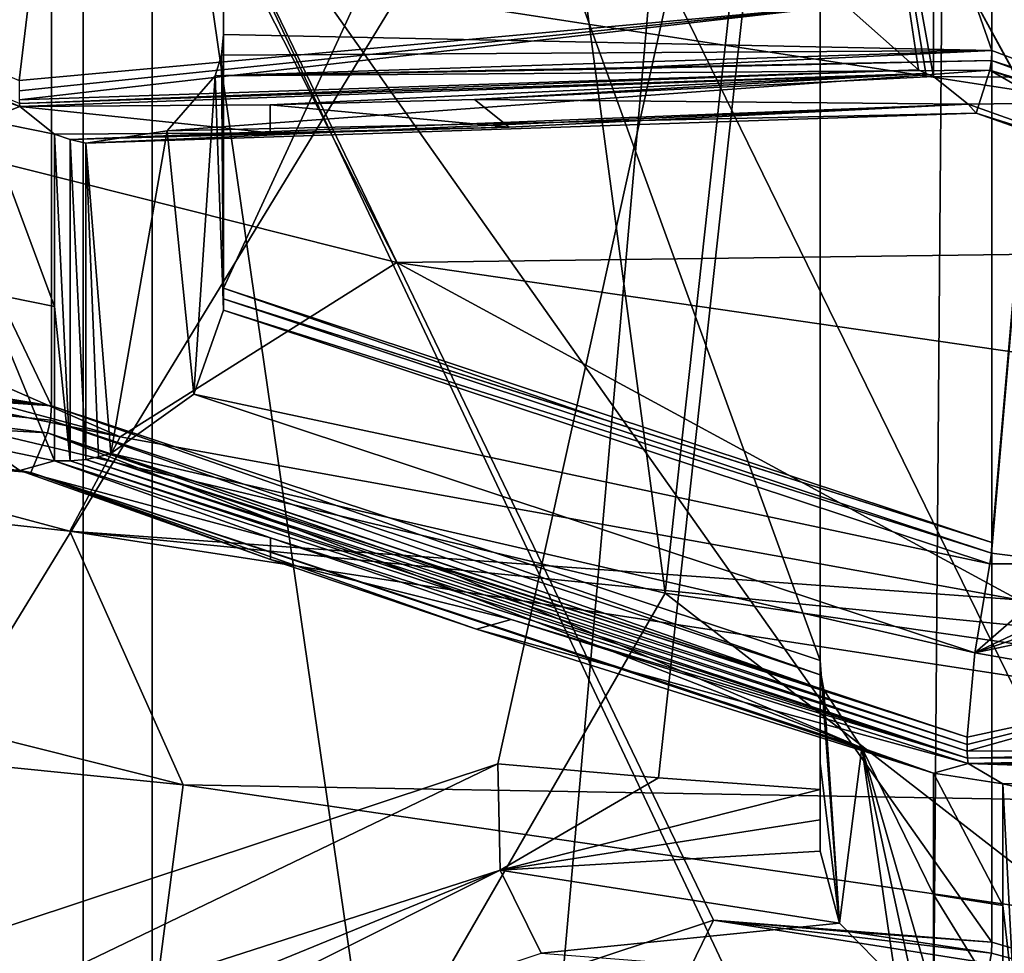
# Model space of a CAD drawing. Header units: millimetres. Extents: x -108 to 102, y -42 to 80.
# Tile 26 of 256: x -68.257 to -67.542, y -7.309 to -6.63. Entities that reach past the tile are written whole.
import ezdxf

# ---------------------------------------------------------------- set-up
doc = ezdxf.new("R2010")
doc.units = ezdxf.units.MM
doc.header["$LTSCALE"] = 81.481481
for name, color, linetype in [('1047', 7, 'CONTINUOUS'), ('1065', 7, 'CONTINUOUS'), ('1074', 7, 'CONTINUOUS'), ('1200', 7, 'CONTINUOUS'), ('1212', 7, 'CONTINUOUS'), ('1328', 7, 'CONTINUOUS'), ('1415', 7, 'CONTINUOUS'), ('1444', 7, 'CONTINUOUS'), ('1477', 7, 'CONTINUOUS'), ('1481', 7, 'CONTINUOUS'), ('1508', 7, 'CONTINUOUS'), ('1553', 7, 'CONTINUOUS'), ('1620', 7, 'CONTINUOUS'), ('1639', 7, 'CONTINUOUS'), ('1708', 7, 'CONTINUOUS'), ('1716', 7, 'CONTINUOUS'), ('1721', 7, 'CONTINUOUS'), ('1723', 7, 'CONTINUOUS'), ('1739', 7, 'CONTINUOUS'), ('1756', 7, 'CONTINUOUS'), ('1782', 7, 'CONTINUOUS'), ('1813', 7, 'CONTINUOUS'), ('1826', 7, 'CONTINUOUS'), ('1867', 7, 'CONTINUOUS'), ('1913', 7, 'CONTINUOUS'), ('1917', 7, 'CONTINUOUS'), ('2738', 7, 'CONTINUOUS'), ('2754', 7, 'CONTINUOUS'), ('2783', 7, 'CONTINUOUS'), ('2784', 7, 'CONTINUOUS'), ('289', 7, 'CONTINUOUS'), ('308', 7, 'CONTINUOUS'), ('315', 7, 'CONTINUOUS'), ('338', 7, 'CONTINUOUS'), ('348', 7, 'CONTINUOUS'), ('384', 7, 'CONTINUOUS'), ('396', 7, 'CONTINUOUS'), ('426', 7, 'CONTINUOUS'), ('471', 7, 'CONTINUOUS'), ('495', 7, 'CONTINUOUS'), ('504', 7, 'CONTINUOUS'), ('811', 7, 'CONTINUOUS'), ('826', 7, 'CONTINUOUS'), ('949', 7, 'CONTINUOUS')]:
    doc.layers.add(name, color=color, linetype=linetype)

msp = doc.modelspace()

# ---------------------------------------------------------------- linework, layer by layer
at = {"layer": '1047', "color": 7, "linetype": 'CONTINUOUS', "true_color": 0x858787}
for points in [[(-67.55076, -6.65286, 229.70111), (-67.55115, -6.6602, 229.70652), (-67.83432, -6.66636, 229.51071), (-67.55076, -6.65286, 229.70111)], [(-67.55231, -6.66707, 229.71215), (-68.1153, -6.67128, 229.31611), (-67.55115, -6.6602, 229.70652), (-67.55231, -6.66707, 229.71215)], [(-67.55115, -6.6602, 229.70652), (-68.1153, -6.67128, 229.31611), (-67.83432, -6.66636, 229.51071), (-67.55115, -6.6602, 229.70652)], [(-68.15023, -6.71123, 229.34337), (-68.1153, -6.67128, 229.31611), (-67.55231, -6.66707, 229.71215), (-68.15023, -6.71123, 229.34337)], [(-67.56218, -6.69842, 229.76689), (-68.15023, -6.71123, 229.34337), (-67.55231, -6.66707, 229.71215), (-67.56218, -6.69842, 229.76689)], [(-67.56799, -6.69176, 229.84067), (-67.90169, -6.70856, 229.61724), (-68.22079, -6.71751, 229.38265), (-67.56799, -6.69176, 229.84067)], [(-68.20935, -6.72013, 229.37707), (-67.56799, -6.69176, 229.84067), (-68.22079, -6.71751, 229.38265), (-68.20935, -6.72013, 229.37707)], [(-67.56799, -6.69176, 229.84067), (-68.20935, -6.72013, 229.37707), (-67.56218, -6.69842, 229.76689), (-67.56799, -6.69176, 229.84067)], [(-68.20935, -6.72013, 229.37707), (-68.15023, -6.71123, 229.34337), (-67.56218, -6.69842, 229.76689), (-68.20935, -6.72013, 229.37707)], [(-68.07547, -6.71268, 229.49764), (-68.23211, -6.71361, 229.38789), (-68.22079, -6.71751, 229.38265), (-68.07547, -6.71268, 229.49764)], [(-67.90169, -6.70856, 229.61724), (-68.07547, -6.71268, 229.49764), (-68.22079, -6.71751, 229.38265), (-67.90169, -6.70856, 229.61724)]]:
    msp.add_3dface(points, dxfattribs=at)
at = {"layer": '1065', "color": 7, "linetype": 'CONTINUOUS', "true_color": 0x858787}
for points in [[(-68.10935, -6.74602, 228.97592), (-68.10935, -6.64113, 229.2992), (-68.11088, -6.65627, 229.30872), (-68.10935, -6.74602, 228.97592)], [(-68.1153, -6.67128, 229.31611), (-68.10935, -6.84139, 228.6497), (-68.11088, -6.65627, 229.30872), (-68.1153, -6.67128, 229.31611)], [(-68.10935, -6.84139, 228.6497), (-68.10935, -6.74602, 228.97592), (-68.11088, -6.65627, 229.30872), (-68.10935, -6.84139, 228.6497)], [(-68.15023, -6.71123, 229.34337), (-68.13099, -6.90249, 228.66188), (-68.1153, -6.67128, 229.31611), (-68.15023, -6.71123, 229.34337)], [(-68.13099, -6.90249, 228.66188), (-68.10935, -6.84139, 228.6497), (-68.1153, -6.67128, 229.31611), (-68.13099, -6.90249, 228.66188)], [(-68.20935, -6.72013, 229.37707), (-68.19126, -6.94557, 228.64174), (-68.15023, -6.71123, 229.34337), (-68.20935, -6.72013, 229.37707)], [(-68.19126, -6.94557, 228.64174), (-68.13099, -6.90249, 228.66188), (-68.15023, -6.71123, 229.34337), (-68.19126, -6.94557, 228.64174)], [(-68.23211, -6.71361, 229.38789), (-68.23211, -6.83896, 229.00498), (-68.22079, -6.9511, 228.62524), (-68.23211, -6.71361, 229.38789)], [(-68.23211, -6.71361, 229.38789), (-68.22079, -6.9511, 228.62524), (-68.22079, -6.71751, 229.38265), (-68.23211, -6.71361, 229.38789)], [(-68.22079, -6.9511, 228.62524), (-68.20935, -6.94993, 228.63205), (-68.22079, -6.71751, 229.38265), (-68.22079, -6.9511, 228.62524)], [(-68.20935, -6.94993, 228.63205), (-68.20935, -6.72013, 229.37707), (-68.22079, -6.71751, 229.38265), (-68.20935, -6.94993, 228.63205)], [(-68.20935, -6.94993, 228.63205), (-68.20024, -6.94812, 228.6371), (-68.20935, -6.72013, 229.37707), (-68.20935, -6.94993, 228.63205)], [(-68.20024, -6.94812, 228.6371), (-68.19126, -6.94557, 228.64174), (-68.20935, -6.72013, 229.37707), (-68.20024, -6.94812, 228.6371)], [(-68.23211, -6.83896, 229.00498), (-68.23211, -6.95103, 228.61797), (-68.22079, -6.9511, 228.62524), (-68.23211, -6.83896, 229.00498)]]:
    msp.add_3dface(points, dxfattribs=at)
at = {"layer": '1074', "color": 7, "linetype": 'CONTINUOUS', "true_color": 0x858787}
for points in [[(-67.65724, -6.61977, 229.90116), (-67.6042, -6.66697, 229.88477), (-67.65218, -6.34691, 230.55006), (-67.65724, -6.61977, 229.90116)], [(-67.5932, -6.67167, 229.87991), (-67.5932, -6.52255, 230.24198), (-67.65218, -6.34691, 230.55006), (-67.5932, -6.67167, 229.87991)], [(-67.59874, -6.66947, 229.88241), (-67.5932, -6.67167, 229.87991), (-67.65218, -6.34691, 230.55006), (-67.59874, -6.66947, 229.88241)], [(-67.6042, -6.66697, 229.88477), (-67.59874, -6.66947, 229.88241), (-67.65218, -6.34691, 230.55006), (-67.6042, -6.66697, 229.88477)]]:
    msp.add_3dface(points, dxfattribs=at)
at = {"layer": '1200', "color": 7, "linetype": 'CONTINUOUS', "true_color": 0x858787}
for points in [[(-67.83005, -6.92185, 228.51151), (-68.10935, -6.82546, 228.64086), (-68.10935, -6.83317, 228.64568), (-67.83005, -6.92185, 228.51151)], [(-67.55076, -7.01043, 228.37669), (-67.83005, -6.92185, 228.51151), (-68.10935, -6.83317, 228.64568), (-67.55076, -7.01043, 228.37669)], [(-67.55117, -7.01801, 228.3817), (-67.55076, -7.01043, 228.37669), (-68.10935, -6.83317, 228.64568), (-67.55117, -7.01801, 228.3817)], [(-68.10935, -6.84139, 228.6497), (-67.55117, -7.01801, 228.3817), (-68.10935, -6.83317, 228.64568), (-68.10935, -6.84139, 228.6497)], [(-68.13099, -6.90249, 228.66188), (-67.55241, -7.02582, 228.3863), (-68.10935, -6.84139, 228.6497), (-68.13099, -6.90249, 228.66188)], [(-67.55241, -7.02582, 228.3863), (-67.55117, -7.01801, 228.3817), (-68.10935, -6.84139, 228.6497), (-67.55241, -7.02582, 228.3863)], [(-68.19126, -6.94557, 228.64174), (-67.56329, -7.09049, 228.39339), (-68.13099, -6.90249, 228.66188), (-68.19126, -6.94557, 228.64174)], [(-67.56329, -7.09049, 228.39339), (-67.55241, -7.02582, 228.3863), (-68.13099, -6.90249, 228.66188), (-67.56329, -7.09049, 228.39339)], [(-68.20935, -6.94993, 228.63205), (-67.56892, -7.15719, 228.33852), (-68.20024, -6.94812, 228.6371), (-68.20935, -6.94993, 228.63205)], [(-68.20024, -6.94812, 228.6371), (-67.56884, -7.15169, 228.34738), (-68.19126, -6.94557, 228.64174), (-68.20024, -6.94812, 228.6371)], [(-67.56892, -7.15719, 228.33852), (-67.56884, -7.15169, 228.34738), (-68.20024, -6.94812, 228.6371), (-67.56892, -7.15719, 228.33852)], [(-67.56884, -7.15169, 228.34738), (-67.56329, -7.09049, 228.39339), (-68.19126, -6.94557, 228.64174), (-67.56884, -7.15169, 228.34738)], [(-68.23211, -6.95103, 228.61797), (-68.07513, -7.00697, 228.5465), (-67.56854, -7.1671, 228.31676), (-68.23211, -6.95103, 228.61797)], [(-68.23211, -6.95103, 228.61797), (-67.56854, -7.1671, 228.31676), (-68.22079, -6.9511, 228.62524), (-68.23211, -6.95103, 228.61797)], [(-68.22079, -6.9511, 228.62524), (-67.56884, -7.16203, 228.32913), (-68.20935, -6.94993, 228.63205), (-68.22079, -6.9511, 228.62524)], [(-67.56854, -7.1671, 228.31676), (-67.56884, -7.16203, 228.32913), (-68.22079, -6.9511, 228.62524), (-67.56854, -7.1671, 228.31676)], [(-67.56884, -7.16203, 228.32913), (-67.56892, -7.15719, 228.33852), (-68.20935, -6.94993, 228.63205), (-67.56884, -7.16203, 228.32913)], [(-68.07513, -7.00697, 228.5465), (-67.90032, -7.06638, 228.46489), (-67.56854, -7.1671, 228.31676), (-68.07513, -7.00697, 228.5465)], [(-67.90032, -7.06638, 228.46489), (-67.56799, -7.17096, 228.30388), (-67.56854, -7.1671, 228.31676), (-67.90032, -7.06638, 228.46489)]]:
    msp.add_3dface(points, dxfattribs=at)
at = {"layer": '1212', "color": 7, "linetype": 'CONTINUOUS', "true_color": 0x858787}
for points in [[(-68.25779, -6.68859, 229.43925), (-67.65724, -6.61977, 229.90116), (-68.25795, -6.68211, 229.45128), (-68.25779, -6.68859, 229.43925)], [(-68.25795, -6.68211, 229.45128), (-67.65724, -6.61977, 229.90116), (-68.25779, -6.67454, 229.46246), (-68.25795, -6.68211, 229.45128)], [(-68.25779, -6.67454, 229.46246), (-67.65724, -6.61977, 229.90116), (-68.25064, -6.61416, 229.50491), (-68.25779, -6.67454, 229.46246)], [(-67.6042, -6.66697, 229.88477), (-67.65724, -6.61977, 229.90116), (-68.25779, -6.68859, 229.43925), (-67.6042, -6.66697, 229.88477)], [(-68.25759, -6.69125, 229.43329), (-67.6042, -6.66697, 229.88477), (-68.25779, -6.68859, 229.43925), (-68.25759, -6.69125, 229.43329)], [(-67.59874, -6.66947, 229.88241), (-67.6042, -6.66697, 229.88477), (-68.25759, -6.69125, 229.43329), (-67.59874, -6.66947, 229.88241)], [(-68.25732, -6.69363, 229.42721), (-67.59874, -6.66947, 229.88241), (-68.25759, -6.69125, 229.43329), (-68.25732, -6.69363, 229.42721)], [(-68.25732, -6.69363, 229.42721), (-68.07547, -6.69227, 229.55443), (-67.59874, -6.66947, 229.88241), (-68.25732, -6.69363, 229.42721)], [(-68.07547, -6.69227, 229.55443), (-67.92691, -6.68853, 229.65652), (-67.59874, -6.66947, 229.88241), (-68.07547, -6.69227, 229.55443)], [(-67.92691, -6.68853, 229.65652), (-67.5932, -6.67167, 229.87991), (-67.59874, -6.66947, 229.88241), (-67.92691, -6.68853, 229.65652)]]:
    msp.add_3dface(points, dxfattribs=at)
at = {"layer": '1328', "color": 7, "linetype": 'CONTINUOUS', "true_color": 0x858787}
for points in [[(-67.48916, -7.02589, 228.43093), (-67.56329, -7.09049, 228.39339), (-67.42576, -7.02551, 228.47535), (-67.48916, -7.02589, 228.43093)], [(-67.42576, -7.02551, 228.47535), (-67.56329, -7.09049, 228.39339), (-67.42576, -7.04315, 228.48504), (-67.42576, -7.02551, 228.47535)], [(-67.55241, -7.02582, 228.3863), (-67.56329, -7.09049, 228.39339), (-67.48916, -7.02589, 228.43093), (-67.55241, -7.02582, 228.3863)], [(-67.56329, -7.09049, 228.39339), (-67.42576, -7.06154, 228.49033), (-67.42576, -7.04315, 228.48504), (-67.56329, -7.09049, 228.39339)], [(-67.42576, -7.06154, 228.49033), (-67.56329, -7.09049, 228.39339), (-67.40973, -7.1174, 228.49111), (-67.42576, -7.06154, 228.49033)], [(-67.56329, -7.09049, 228.39339), (-67.56884, -7.15169, 228.34738), (-67.40973, -7.1174, 228.49111), (-67.56329, -7.09049, 228.39339)], [(-67.56884, -7.15169, 228.34738), (-67.56892, -7.15719, 228.33852), (-67.40973, -7.1174, 228.49111), (-67.56884, -7.15169, 228.34738)], [(-67.56892, -7.15719, 228.33852), (-67.56884, -7.16203, 228.32913), (-67.40973, -7.1174, 228.49111), (-67.56892, -7.15719, 228.33852)], [(-67.56884, -7.16203, 228.32913), (-67.3632, -7.16149, 228.47369), (-67.40973, -7.1174, 228.49111), (-67.56884, -7.16203, 228.32913)], [(-67.56884, -7.16203, 228.32913), (-67.56854, -7.1671, 228.31676), (-67.3632, -7.16149, 228.47369), (-67.56884, -7.16203, 228.32913)], [(-67.56854, -7.1671, 228.31676), (-67.35234, -7.16654, 228.46875), (-67.3632, -7.16149, 228.47369), (-67.56854, -7.1671, 228.31676)], [(-67.56854, -7.1671, 228.31676), (-67.56799, -7.17096, 228.30388), (-67.35234, -7.16654, 228.46875), (-67.56854, -7.1671, 228.31676)], [(-67.56799, -7.17096, 228.30388), (-67.45475, -7.17138, 228.38399), (-67.35234, -7.16654, 228.46875), (-67.56799, -7.17096, 228.30388)]]:
    msp.add_3dface(points, dxfattribs=at)
at = {"layer": '1415', "color": 7, "linetype": 'CONTINUOUS', "true_color": 0x858787}
for points in [[(-67.58709, -6.57301, 226.03454), (-68.16122, -6.43695, 226.22886), (-67.59557, -7.63617, 226.78267), (-67.58709, -6.57301, 226.03454)], [(-67.59557, -7.63617, 226.78267), (-68.16122, -6.43695, 226.22886), (-68.16122, -7.41993, 226.91715), (-67.59557, -7.63617, 226.78267)], [(-66.96337, -7.72011, 226.61087), (-67.58709, -6.57301, 226.03454), (-67.59557, -7.63617, 226.78267), (-66.96337, -7.72011, 226.61087)], [(-66.96337, -7.72011, 226.61087), (-66.99217, -7.65856, 226.57636), (-67.58709, -6.57301, 226.03454), (-66.96337, -7.72011, 226.61087)], [(-67.58709, -6.57301, 226.03454), (-66.99217, -7.65856, 226.57636), (-66.99217, -6.67558, 225.88806), (-67.58709, -6.57301, 226.03454)]]:
    msp.add_3dface(points, dxfattribs=at)
at = {"layer": '1444', "color": 7, "linetype": 'CONTINUOUS', "true_color": 0x858787}
for points in [[(-68.76503, -6.8152, 225.42714), (-67.78829, -7.04726, 225.09573), (-68.28402, -3.33715, 222.72315), (-68.76503, -6.8152, 225.42714)], [(-68.28402, -3.33715, 222.72315), (-67.78829, -7.04726, 225.09573), (-67.4, -3.50996, 222.47635), (-68.28402, -3.33715, 222.72315)], [(-67.78829, -7.04726, 225.09573), (-66.76329, -7.19566, 224.88379), (-67.4, -3.50996, 222.47635), (-67.78829, -7.04726, 225.09573)]]:
    msp.add_3dface(points, dxfattribs=at)
at = {"layer": '1477', "color": 7, "linetype": 'CONTINUOUS', "true_color": 0x858787}
for points in [[(-68.10935, -5.06154, 228.19315), (-67.55076, -4.87656, 228.45733), (-67.55076, -6.65286, 229.70111), (-68.10935, -5.06154, 228.19315)], [(-68.10935, -6.64113, 229.2992), (-68.10935, -5.06154, 228.19315), (-67.55076, -6.65286, 229.70111), (-68.10935, -6.64113, 229.2992)], [(-68.11088, -6.65627, 229.30872), (-68.10935, -6.64113, 229.2992), (-67.55076, -6.65286, 229.70111), (-68.11088, -6.65627, 229.30872)], [(-68.1153, -6.67128, 229.31611), (-68.11088, -6.65627, 229.30872), (-67.55076, -6.65286, 229.70111), (-68.1153, -6.67128, 229.31611)], [(-68.1153, -6.67128, 229.31611), (-67.55076, -6.65286, 229.70111), (-67.83432, -6.66636, 229.51071), (-68.1153, -6.67128, 229.31611)]]:
    msp.add_3dface(points, dxfattribs=at)
at = {"layer": '1481', "color": 7, "linetype": 'CONTINUOUS', "true_color": 0x858787}
for points in [[(-67.92032, -7.98039, 226.5526), (-69.0271, -7.66428, 227.00404), (-68.5559, -3.59823, 223.83222), (-67.92032, -7.98039, 226.5526)], [(-67.55526, -3.83597, 223.49269), (-67.92032, -7.98039, 226.5526), (-68.5559, -3.59823, 223.83222), (-67.55526, -3.83597, 223.49269)], [(-66.73112, -8.17446, 226.27544), (-67.92032, -7.98039, 226.5526), (-67.55526, -3.83597, 223.49269), (-66.73112, -8.17446, 226.27544)], [(-66.50139, -3.97809, 223.28972), (-66.73112, -8.17446, 226.27544), (-67.55526, -3.83597, 223.49269), (-66.50139, -3.97809, 223.28972)]]:
    msp.add_3dface(points, dxfattribs=at)
at = {"layer": '1508', "color": 7, "linetype": 'CONTINUOUS', "true_color": 0x858787}
for points in [[(-68.10935, -5.43149, 227.6648), (-68.10935, -6.82546, 228.64086), (-67.55076, -5.61647, 227.40062), (-68.10935, -5.43149, 227.6648)], [(-68.10935, -6.82546, 228.64086), (-67.55076, -7.01043, 228.37669), (-67.55076, -5.61647, 227.40062), (-68.10935, -6.82546, 228.64086)], [(-68.10935, -6.82546, 228.64086), (-67.83005, -6.92185, 228.51151), (-67.55076, -7.01043, 228.37669), (-68.10935, -6.82546, 228.64086)]]:
    msp.add_3dface(points, dxfattribs=at)
at = {"layer": '1553', "color": 7, "linetype": 'CONTINUOUS', "true_color": 0x858787}
for points in [[(-68.18432, -6.93348, 224.47367), (-69.42083, -6.60183, 224.94732), (-69.14015, -6.5158, 224.94252), (-68.18432, -6.93348, 224.47367)], [(-67.98337, -6.80684, 224.52688), (-68.18432, -6.93348, 224.47367), (-69.14015, -6.5158, 224.94252), (-67.98337, -6.80684, 224.52688)], [(-67.98337, -6.80684, 224.52688), (-69.14015, -6.5158, 224.94252), (-68.0908, -6.5957, 224.52022), (-67.98337, -6.80684, 224.52688)], [(-66.81538, -6.79171, 224.24027), (-67.98337, -6.80684, 224.52688), (-68.0908, -6.5957, 224.52022), (-66.81538, -6.79171, 224.24027)], [(-66.75886, -6.9847, 224.27287), (-67.98337, -6.80684, 224.52688), (-66.81538, -6.79171, 224.24027), (-66.75886, -6.9847, 224.27287)], [(-67.53157, -7.05198, 224.30444), (-68.18432, -6.93348, 224.47367), (-67.98337, -6.80684, 224.52688), (-67.53157, -7.05198, 224.30444)], [(-66.75886, -6.9847, 224.27287), (-67.53157, -7.05198, 224.30444), (-67.98337, -6.80684, 224.52688), (-66.75886, -6.9847, 224.27287)]]:
    msp.add_3dface(points, dxfattribs=at)
at = {"layer": '1620', "color": 7, "linetype": 'CONTINUOUS', "true_color": 0x858787}
for points in [[(-67.67576, -5.74065, 227.22327), (-67.67576, -6.11061, 226.69492), (-67.67576, -7.18988, 227.45063), (-67.67576, -5.74065, 227.22327)], [(-67.67576, -7.09601, 228.1723), (-67.67576, -5.74065, 227.22327), (-67.67576, -7.17071, 227.82071), (-67.67576, -7.09601, 228.1723)], [(-67.67576, -5.74065, 227.22327), (-67.67576, -7.23458, 227.467), (-67.67576, -7.17071, 227.82071), (-67.67576, -5.74065, 227.22327)], [(-67.67576, -7.23458, 227.467), (-67.67576, -5.74065, 227.22327), (-67.67576, -7.21191, 227.46215), (-67.67576, -7.23458, 227.467)], [(-67.67576, -5.74065, 227.22327), (-67.67576, -7.18988, 227.45063), (-67.67576, -7.21191, 227.46215), (-67.67576, -5.74065, 227.22327)]]:
    msp.add_3dface(points, dxfattribs=at)
at = {"layer": '1639', "color": 7, "linetype": 'CONTINUOUS', "true_color": 0x858787}
msp.add_3dface([(-66.81538, -6.79171, 224.24027), (-68.0908, -6.5957, 224.52022), (-66.81538, -6.09543, 223.75273), (-66.81538, -6.79171, 224.24027)], dxfattribs=at)
at = {"layer": '1708', "color": 7, "linetype": 'CONTINUOUS', "true_color": 0x858787}
for points in [[(-68.16122, -6.43695, 226.22886), (-67.55076, -6.23479, 226.51757), (-67.55076, -7.30074, 227.26395), (-68.16122, -6.43695, 226.22886)], [(-68.16122, -7.41993, 226.91715), (-68.16122, -6.43695, 226.22886), (-67.7531, -7.28478, 227.11016), (-68.16122, -7.41993, 226.91715)], [(-67.7531, -7.28478, 227.11016), (-68.16122, -6.43695, 226.22886), (-67.55076, -7.30074, 227.26395), (-67.7531, -7.28478, 227.11016)], [(-67.65218, -7.29338, 227.18732), (-67.7531, -7.28478, 227.11016), (-67.55076, -7.30074, 227.26395), (-67.65218, -7.29338, 227.18732)]]:
    msp.add_3dface(points, dxfattribs=at)
at = {"layer": '1716', "color": 7, "linetype": 'CONTINUOUS', "true_color": 0x858787}
for points in [[(-68.42851, -7.34287, 227.02721), (-67.90983, -7.17111, 227.27251), (-67.67576, -6.11061, 226.69492), (-68.42851, -7.34287, 227.02721)], [(-68.42851, -6.35989, 226.33891), (-68.42851, -7.34287, 227.02721), (-67.67576, -6.11061, 226.69492), (-68.42851, -6.35989, 226.33891)], [(-67.67576, -6.11061, 226.69492), (-67.90983, -7.17111, 227.27251), (-67.79312, -7.18132, 227.36192), (-67.67576, -6.11061, 226.69492)], [(-67.67576, -6.11061, 226.69492), (-67.79312, -7.18132, 227.36192), (-67.67576, -7.18988, 227.45063), (-67.67576, -6.11061, 226.69492)]]:
    msp.add_3dface(points, dxfattribs=at)
at = {"layer": '1721', "color": 7, "linetype": 'CONTINUOUS', "true_color": 0x858787}
for points in [[(-68.91797, -7.2582, 227.32247), (-68.94293, -7.24875, 227.33597), (-67.8248, -7.70612, 227.13574), (-68.91797, -7.2582, 227.32247)], [(-67.8248, -7.70612, 227.13574), (-68.94293, -7.24875, 227.33597), (-68.87509, -7.38412, 227.59561), (-67.8248, -7.70612, 227.13574)], [(-68.89293, -7.26759, 227.30906), (-68.91797, -7.2582, 227.32247), (-67.8248, -7.70612, 227.13574), (-68.89293, -7.26759, 227.30906)], [(-68.6125, -7.36621, 227.16821), (-68.89293, -7.26759, 227.30906), (-67.8248, -7.70612, 227.13574), (-68.6125, -7.36621, 227.16821)]]:
    msp.add_3dface(points, dxfattribs=at)
at = {"layer": '1723', "color": 7, "linetype": 'CONTINUOUS', "true_color": 0x858787}
for points in [[(-68.10935, -5.43149, 227.6648), (-68.10935, -5.06154, 228.19315), (-68.10935, -6.64113, 229.2992), (-68.10935, -5.43149, 227.6648)], [(-68.10935, -6.82546, 228.64086), (-68.10935, -5.43149, 227.6648), (-68.10935, -6.64113, 229.2992), (-68.10935, -6.82546, 228.64086)], [(-68.10935, -6.83317, 228.64568), (-68.10935, -6.82546, 228.64086), (-68.10935, -6.64113, 229.2992), (-68.10935, -6.83317, 228.64568)], [(-68.10935, -6.84139, 228.6497), (-68.10935, -6.83317, 228.64568), (-68.10935, -6.64113, 229.2992), (-68.10935, -6.84139, 228.6497)], [(-68.10935, -6.74602, 228.97592), (-68.10935, -6.84139, 228.6497), (-68.10935, -6.64113, 229.2992), (-68.10935, -6.74602, 228.97592)]]:
    msp.add_3dface(points, dxfattribs=at)
at = {"layer": '1739', "color": 7, "linetype": 'CONTINUOUS', "true_color": 0x858787}
for points in [[(-68.79293, -5.74065, 227.22327), (-68.23435, -5.55567, 227.48745), (-68.23435, -6.91103, 228.43648), (-68.79293, -5.74065, 227.22327)], [(-68.79293, -6.81993, 227.97899), (-68.79293, -5.74065, 227.22327), (-68.23435, -6.91103, 228.43648), (-68.79293, -6.81993, 227.97899)], [(-68.7957, -6.84102, 227.99181), (-68.79293, -6.81993, 227.97899), (-68.23435, -6.91103, 228.43648), (-68.7957, -6.84102, 227.99181)], [(-68.80353, -6.86112, 228.00036), (-68.7957, -6.84102, 227.99181), (-68.23435, -6.91103, 228.43648), (-68.80353, -6.86112, 228.00036)], [(-68.80353, -6.86112, 228.00036), (-68.23435, -6.91103, 228.43648), (-68.52087, -6.89084, 228.2204), (-68.80353, -6.86112, 228.00036)]]:
    msp.add_3dface(points, dxfattribs=at)
at = {"layer": '1756', "color": 7, "linetype": 'CONTINUOUS', "true_color": 0x858787}
for points in [[(-68.23435, -5.55567, 227.48745), (-67.67576, -5.74065, 227.22327), (-67.67576, -7.09601, 228.1723), (-68.23435, -5.55567, 227.48745)], [(-68.23435, -6.91103, 228.43648), (-68.23435, -5.55567, 227.48745), (-67.67576, -7.09601, 228.1723), (-68.23435, -6.91103, 228.43648)], [(-68.23508, -6.92133, 228.44421), (-68.23435, -6.91103, 228.43648), (-67.67503, -7.10679, 228.17934), (-68.23508, -6.92133, 228.44421)], [(-67.67503, -7.10679, 228.17934), (-68.23435, -6.91103, 228.43648), (-67.67576, -7.09601, 228.1723), (-67.67503, -7.10679, 228.17934)], [(-68.23723, -6.93061, 228.45222), (-68.23508, -6.92133, 228.44421), (-67.67287, -7.1175, 228.18531), (-68.23723, -6.93061, 228.45222)], [(-67.67287, -7.1175, 228.18531), (-68.23508, -6.92133, 228.44421), (-67.67503, -7.10679, 228.17934), (-67.67287, -7.1175, 228.18531)], [(-67.95505, -7.02805, 228.32156), (-68.23723, -6.93061, 228.45222), (-67.67287, -7.1175, 228.18531), (-67.95505, -7.02805, 228.32156)]]:
    msp.add_3dface(points, dxfattribs=at)
at = {"layer": '1782', "color": 7, "linetype": 'CONTINUOUS', "true_color": 0x858787}
for points in [[(-67.55076, -4.87656, 228.45733), (-67.42576, -4.91795, 228.39821), (-67.42576, -6.69998, 229.646), (-67.55076, -4.87656, 228.45733)], [(-67.55076, -6.65286, 229.70111), (-67.55076, -4.87656, 228.45733), (-67.42576, -6.69998, 229.646), (-67.55076, -6.65286, 229.70111)], [(-67.55115, -6.6602, 229.70652), (-67.55076, -6.65286, 229.70111), (-67.42576, -6.69998, 229.646), (-67.55115, -6.6602, 229.70652)], [(-67.55231, -6.66707, 229.71215), (-67.55115, -6.6602, 229.70652), (-67.42552, -6.70594, 229.65001), (-67.55231, -6.66707, 229.71215)], [(-67.55115, -6.6602, 229.70652), (-67.42576, -6.69998, 229.646), (-67.42552, -6.70594, 229.65001), (-67.55115, -6.6602, 229.70652)], [(-67.55231, -6.66707, 229.71215), (-67.42479, -6.71196, 229.6537), (-67.48855, -6.68971, 229.68307), (-67.55231, -6.66707, 229.71215)], [(-67.42479, -6.71196, 229.6537), (-67.55231, -6.66707, 229.71215), (-67.42552, -6.70594, 229.65001), (-67.42479, -6.71196, 229.6537)]]:
    msp.add_3dface(points, dxfattribs=at)
at = {"layer": '1813', "color": 7, "linetype": 'CONTINUOUS', "true_color": 0x858787}
for points in [[(-67.55076, -7.01043, 228.37669), (-67.55117, -7.01801, 228.3817), (-67.42576, -5.57508, 227.45974), (-67.55076, -7.01043, 228.37669)], [(-67.42576, -5.57508, 227.45974), (-67.55117, -7.01801, 228.3817), (-67.48916, -7.02589, 228.43093), (-67.42576, -5.57508, 227.45974)], [(-67.55076, -5.61647, 227.40062), (-67.55076, -7.01043, 228.37669), (-67.42576, -5.57508, 227.45974), (-67.55076, -5.61647, 227.40062)], [(-67.55117, -7.01801, 228.3817), (-67.55241, -7.02582, 228.3863), (-67.48916, -7.02589, 228.43093), (-67.55117, -7.01801, 228.3817)]]:
    msp.add_3dface(points, dxfattribs=at)
at = {"layer": '1826', "color": 7, "linetype": 'CONTINUOUS', "true_color": 0x858787}
for points in [[(-68.07924, -7.55089, 224.37647), (-68.76503, -6.8152, 225.42714), (-69.18017, -7.28933, 224.75002), (-68.07924, -7.55089, 224.37647)], [(-67.78829, -7.04726, 225.09573), (-68.76503, -6.8152, 225.42714), (-68.07924, -7.55089, 224.37647), (-67.78829, -7.04726, 225.09573)], [(-66.92392, -7.71816, 224.13758), (-67.78829, -7.04726, 225.09573), (-68.07924, -7.55089, 224.37647), (-66.92392, -7.71816, 224.13758)], [(-66.76329, -7.19566, 224.88379), (-67.78829, -7.04726, 225.09573), (-66.92392, -7.71816, 224.13758), (-66.76329, -7.19566, 224.88379)]]:
    msp.add_3dface(points, dxfattribs=at)
at = {"layer": '1867', "color": 7, "linetype": 'CONTINUOUS', "true_color": 0x858787}
for points in [[(-68.18432, -6.93348, 224.47367), (-69.47584, -6.66641, 224.85508), (-69.42083, -6.60183, 224.94732), (-68.18432, -6.93348, 224.47367)], [(-68.22101, -7.00213, 224.37563), (-69.47584, -6.66641, 224.85508), (-68.18432, -6.93348, 224.47367), (-68.22101, -7.00213, 224.37563)], [(-67.53157, -7.05198, 224.30444), (-68.22101, -7.00213, 224.37563), (-68.18432, -6.93348, 224.47367), (-67.53157, -7.05198, 224.30444)], [(-66.88054, -7.20829, 224.0812), (-68.22101, -7.00213, 224.37563), (-66.86183, -7.13737, 224.18248), (-66.88054, -7.20829, 224.0812)], [(-66.86183, -7.13737, 224.18248), (-68.22101, -7.00213, 224.37563), (-67.53157, -7.05198, 224.30444), (-66.86183, -7.13737, 224.18248)]]:
    msp.add_3dface(points, dxfattribs=at)
at = {"layer": '1913', "color": 7, "linetype": 'CONTINUOUS', "true_color": 0x858787}
for points in [[(-68.16254, -7.37094, 224.28477), (-69.18017, -7.28933, 224.75002), (-69.40277, -7.05891, 224.7304), (-68.16254, -7.37094, 224.28477)], [(-68.07924, -7.55089, 224.37647), (-69.18017, -7.28933, 224.75002), (-68.16254, -7.37094, 224.28477), (-68.07924, -7.55089, 224.37647)]]:
    msp.add_3dface(points, dxfattribs=at)
at = {"layer": '1917', "color": 7, "linetype": 'CONTINUOUS', "true_color": 0x858787}
for points in [[(-67.55076, -6.23479, 226.51757), (-66.99217, -6.41977, 226.25339), (-66.99217, -7.40982, 226.94663), (-67.55076, -6.23479, 226.51757)], [(-67.55076, -7.30074, 227.26395), (-67.55076, -6.23479, 226.51757), (-67.26858, -7.38414, 227.12347), (-67.55076, -7.30074, 227.26395)], [(-67.55076, -6.23479, 226.51757), (-66.98567, -7.4433, 226.96549), (-67.26858, -7.38414, 227.12347), (-67.55076, -6.23479, 226.51757)], [(-66.98567, -7.4433, 226.96549), (-67.55076, -6.23479, 226.51757), (-66.9905, -7.42688, 226.9574), (-66.98567, -7.4433, 226.96549)], [(-67.55076, -6.23479, 226.51757), (-66.99217, -7.40982, 226.94663), (-66.9905, -7.42688, 226.9574), (-67.55076, -6.23479, 226.51757)], [(-67.5512, -7.30882, 227.26992), (-67.55076, -7.30074, 227.26395), (-67.26858, -7.38414, 227.12347), (-67.5512, -7.30882, 227.26992)], [(-67.55249, -7.31629, 227.27606), (-67.5512, -7.30882, 227.26992), (-67.26858, -7.38414, 227.12347), (-67.55249, -7.31629, 227.27606)]]:
    msp.add_3dface(points, dxfattribs=at)
at = {"layer": '2738', "color": 7, "linetype": 'CONTINUOUS', "true_color": 0xe6e6e6}
for points in [[(-68.4223, 11.2813, 210.30062), (-66.98135, 11.072, 210.00172), (-68.4223, -8.62409, 224.23853), (-68.4223, 11.2813, 210.30062)], [(-68.4223, -8.62409, 224.23853), (-66.98135, 11.072, 210.00172), (-66.98135, -8.83339, 223.93963), (-68.4223, -8.62409, 224.23853)]]:
    msp.add_3dface(points, dxfattribs=at)
at = {"layer": '2754', "color": 7, "linetype": 'CONTINUOUS', "true_color": 0xe6e6e6}
for points in [[(-68.21124, -5.7321, 222.96404), (-69.47416, -5.41436, 223.41783), (-68.21124, -8.27147, 224.74213), (-68.21124, -5.7321, 222.96404)], [(-68.21124, -8.27147, 224.74213), (-69.47416, -5.41436, 223.41783), (-69.47416, -7.95373, 225.19592), (-68.21124, -8.27147, 224.74213)], [(-66.87436, -5.92628, 222.68673), (-68.21124, -5.7321, 222.96404), (-66.87437, -8.46565, 224.46481), (-66.87436, -5.92628, 222.68673)], [(-66.87437, -8.46565, 224.46481), (-68.21124, -5.7321, 222.96404), (-68.21124, -8.27147, 224.74213), (-66.87437, -8.46565, 224.46481)]]:
    msp.add_3dface(points, dxfattribs=at)
at = {"layer": '2783', "color": 7, "linetype": 'CONTINUOUS', "true_color": 0x96918c}
for points in [[(-68.02872, 27.9733, 82.05), (-69.18362, 28.54806, 82.05), (-92.5, -10.5, 82.05), (-68.02872, 27.9733, 82.05)], [(-66.7898, 27.62001, 82.05), (-68.02872, 27.9733, 82.05), (-92.5, -10.5, 82.05), (-66.7898, 27.62001, 82.05)], [(87.5, -10.5, 82.05), (-66.7898, 27.62001, 82.05), (-92.5, -10.5, 82.05), (87.5, -10.5, 82.05)]]:
    msp.add_3dface(points, dxfattribs=at)
at = {"layer": '2784', "color": 7, "linetype": 'CONTINUOUS', "true_color": 0x96918c}
for points in [[(-59.91309, 30.28291, 80.05), (33.78079, 35.62547, 80.05), (-92.5, -10.5, 80.05), (-59.91309, 30.28291, 80.05)], [(33.78079, 35.62547, 80.05), (33.78079, 33.37453, 80.05), (-92.5, -10.5, 80.05), (33.78079, 35.62547, 80.05)], [(33.78079, 33.37453, 80.05), (34.02364, 31.14433, 80.05), (-92.5, -10.5, 80.05), (33.78079, 33.37453, 80.05)], [(34.02364, 31.14433, 80.05), (34.50653, 28.94814, 80.05), (-92.5, -10.5, 80.05), (34.02364, 31.14433, 80.05)], [(-60.78474, 29.32642, 80.05), (-59.91309, 30.28291, 80.05), (-92.5, -10.5, 80.05), (-60.78474, 29.32642, 80.05)], [(-61.81638, 28.54806, 80.05), (-60.78474, 29.32642, 80.05), (-92.5, -10.5, 80.05), (-61.81638, 28.54806, 80.05)], [(34.50653, 28.94814, 80.05), (35.22445, 26.81932, 80.05), (-92.5, -10.5, 80.05), (34.50653, 28.94814, 80.05)], [(-62.97128, 27.9733, 80.05), (-61.81638, 28.54806, 80.05), (-92.5, -10.5, 80.05), (-62.97128, 27.9733, 80.05)], [(-69.18362, 28.54806, 80.05), (-68.02872, 27.9733, 80.05), (-92.5, -10.5, 80.05), (-69.18362, 28.54806, 80.05)], [(-64.2102, 27.62001, 80.05), (-62.97128, 27.9733, 80.05), (-92.5, -10.5, 80.05), (-64.2102, 27.62001, 80.05)], [(-68.02872, 27.9733, 80.05), (-66.7898, 27.62001, 80.05), (-92.5, -10.5, 80.05), (-68.02872, 27.9733, 80.05)], [(-65.5, 27.5, 80.05), (-64.2102, 27.62001, 80.05), (-92.5, -10.5, 80.05), (-65.5, 27.5, 80.05)], [(-66.7898, 27.62001, 80.05), (-65.5, 27.5, 80.05), (-92.5, -10.5, 80.05), (-66.7898, 27.62001, 80.05)], [(35.22445, 26.81932, 80.05), (36.16636, 24.78225, 80.05), (-92.5, -10.5, 80.05), (35.22445, 26.81932, 80.05)], [(36.16636, 24.78225, 80.05), (37.32685, 22.85395, 80.05), (-92.5, -10.5, 80.05), (36.16636, 24.78225, 80.05)], [(37.32685, 22.85395, 80.05), (38.6843, 21.06836, 80.05), (-92.5, -10.5, 80.05), (37.32685, 22.85395, 80.05)], [(38.6843, 21.06836, 80.05), (40.23146, 19.43455, 80.05), (-92.5, -10.5, 80.05), (38.6843, 21.06836, 80.05)], [(40.23146, 19.43455, 80.05), (41.94283, 17.98163, 80.05), (-92.5, -10.5, 80.05), (40.23146, 19.43455, 80.05)], [(41.94283, 17.98163, 80.05), (43.80124, 16.72087, 80.05), (-92.5, -10.5, 80.05), (41.94283, 17.98163, 80.05)], [(43.80124, 16.72087, 80.05), (45.78889, 15.66758, 80.05), (-92.5, -10.5, 80.05), (43.80124, 16.72087, 80.05)], [(45.78889, 15.66758, 80.05), (47.87263, 14.83715, 80.05), (-92.5, -10.5, 80.05), (45.78889, 15.66758, 80.05)], [(47.87263, 14.83715, 80.05), (50.0414, 14.23486, 80.05), (-92.5, -10.5, 80.05), (47.87263, 14.83715, 80.05)], [(50.0414, 14.23486, 80.05), (52.24916, 13.87287, 80.05), (-92.5, -10.5, 80.05), (50.0414, 14.23486, 80.05)], [(54.5, 13.75, 80.05), (56.75084, 13.87287, 80.05), (-92.5, -10.5, 80.05), (54.5, 13.75, 80.05)], [(-92.5, -10.5, 80.05), (56.75084, 13.87287, 80.05), (87.5, -10.5, 80.05), (-92.5, -10.5, 80.05)], [(52.24916, 13.87287, 80.05), (54.5, 13.75, 80.05), (-92.5, -10.5, 80.05), (52.24916, 13.87287, 80.05)]]:
    msp.add_3dface(points, dxfattribs=at)
at = {"layer": '289', "color": 7, "linetype": 'CONTINUOUS', "true_color": 0x858787}
for points in [[(-67.53429, -7.34822, 227.44351), (-67.54278, -7.18564, 228.26086), (-67.54278, -7.27408, 227.85104), (-67.53429, -7.34822, 227.44351)], [(-67.54278, -7.18564, 228.26086), (-67.53429, -7.34822, 227.44351), (-67.53429, -7.18773, 228.2567), (-67.54278, -7.18564, 228.26086)], [(-67.54278, -7.34795, 227.43834), (-67.53429, -7.34822, 227.44351), (-67.54278, -7.27408, 227.85104), (-67.54278, -7.34795, 227.43834)]]:
    msp.add_3dface(points, dxfattribs=at)
at = {"layer": '308', "color": 7, "linetype": 'CONTINUOUS', "true_color": 0x858787}
for points in [[(-68.24943, -6.95938, 228.50249), (-68.23723, -6.93061, 228.45222), (-67.64539, -7.15942, 228.21684), (-68.24943, -6.95938, 228.50249)], [(-68.23723, -6.93061, 228.45222), (-67.95505, -7.02805, 228.32156), (-67.64539, -7.15942, 228.21684), (-68.23723, -6.93061, 228.45222)], [(-68.07512, -7.02263, 228.48639), (-68.25732, -6.95793, 228.56949), (-68.24943, -6.95938, 228.50249), (-68.07512, -7.02263, 228.48639)], [(-67.5932, -7.17785, 228.25541), (-67.92553, -7.07329, 228.41642), (-68.24943, -6.95938, 228.50249), (-67.5932, -7.17785, 228.25541)], [(-67.5932, -7.17785, 228.25541), (-68.24943, -6.95938, 228.50249), (-67.64539, -7.15942, 228.21684), (-67.5932, -7.17785, 228.25541)], [(-67.92553, -7.07329, 228.41642), (-68.07512, -7.02263, 228.48639), (-68.24943, -6.95938, 228.50249), (-67.92553, -7.07329, 228.41642)], [(-67.95505, -7.02805, 228.32156), (-67.67287, -7.1175, 228.18531), (-67.64539, -7.15942, 228.21684), (-67.95505, -7.02805, 228.32156)]]:
    msp.add_3dface(points, dxfattribs=at)
at = {"layer": '315', "color": 7, "linetype": 'CONTINUOUS', "true_color": 0x858787}
for points in [[(-68.83902, -6.8971, 228.0204), (-68.80353, -6.86112, 228.00036), (-68.23723, -6.93061, 228.45222), (-68.83902, -6.8971, 228.0204)], [(-68.80353, -6.86112, 228.00036), (-68.52087, -6.89084, 228.2204), (-68.23508, -6.92133, 228.44421), (-68.80353, -6.86112, 228.00036)], [(-68.23723, -6.93061, 228.45222), (-68.80353, -6.86112, 228.00036), (-68.23508, -6.92133, 228.44421), (-68.23723, -6.93061, 228.45222)], [(-68.52087, -6.89084, 228.2204), (-68.23435, -6.91103, 228.43648), (-68.23508, -6.92133, 228.44421), (-68.52087, -6.89084, 228.2204)], [(-68.89293, -6.90729, 228.0475), (-68.83902, -6.8971, 228.0204), (-68.24943, -6.95938, 228.50249), (-68.89293, -6.90729, 228.0475)], [(-68.24943, -6.95938, 228.50249), (-68.83902, -6.8971, 228.0204), (-68.23723, -6.93061, 228.45222), (-68.24943, -6.95938, 228.50249)], [(-68.25732, -6.95793, 228.56949), (-68.59177, -6.93545, 228.31803), (-68.90731, -6.90471, 228.05433), (-68.25732, -6.95793, 228.56949)], [(-68.25732, -6.95793, 228.56949), (-68.90731, -6.90471, 228.05433), (-68.89293, -6.90729, 228.0475), (-68.25732, -6.95793, 228.56949)], [(-68.25732, -6.95793, 228.56949), (-68.89293, -6.90729, 228.0475), (-68.24943, -6.95938, 228.50249), (-68.25732, -6.95793, 228.56949)]]:
    msp.add_3dface(points, dxfattribs=at)
at = {"layer": '338', "color": 7, "linetype": 'CONTINUOUS', "true_color": 0x858787}
for points in [[(-67.67503, -7.10679, 228.17934), (-67.67576, -7.09601, 228.1723), (-67.66166, -7.28699, 227.46359), (-67.67503, -7.10679, 228.17934)], [(-67.66166, -7.28699, 227.46359), (-67.67576, -7.09601, 228.1723), (-67.67576, -7.17071, 227.82071), (-67.66166, -7.28699, 227.46359)], [(-67.67287, -7.1175, 228.18531), (-67.67503, -7.10679, 228.17934), (-67.66166, -7.28699, 227.46359), (-67.67287, -7.1175, 228.18531)], [(-67.64539, -7.15942, 228.21684), (-67.67287, -7.1175, 228.18531), (-67.66166, -7.28699, 227.46359), (-67.64539, -7.15942, 228.21684)], [(-67.62055, -7.32864, 227.44574), (-67.64539, -7.15942, 228.21684), (-67.66166, -7.28699, 227.46359), (-67.62055, -7.32864, 227.44574)], [(-67.5932, -7.33992, 227.43272), (-67.5932, -7.26618, 227.8455), (-67.64539, -7.15942, 228.21684), (-67.5932, -7.33992, 227.43272)], [(-67.5932, -7.33992, 227.43272), (-67.64539, -7.15942, 228.21684), (-67.60723, -7.33523, 227.43948), (-67.5932, -7.33992, 227.43272)], [(-67.5932, -7.26618, 227.8455), (-67.5932, -7.17785, 228.25541), (-67.64539, -7.15942, 228.21684), (-67.5932, -7.26618, 227.8455)], [(-67.64539, -7.15942, 228.21684), (-67.62055, -7.32864, 227.44574), (-67.60723, -7.33523, 227.43948), (-67.64539, -7.15942, 228.21684)], [(-67.67576, -7.23458, 227.467), (-67.66166, -7.28699, 227.46359), (-67.67576, -7.17071, 227.82071), (-67.67576, -7.23458, 227.467)]]:
    msp.add_3dface(points, dxfattribs=at)
at = {"layer": '348', "color": 7, "linetype": 'CONTINUOUS', "true_color": 0x858787}
for points in [[(-67.90983, -7.17111, 227.27251), (-67.90819, -7.24846, 227.28599), (-67.79312, -7.18132, 227.36192), (-67.90983, -7.17111, 227.27251)], [(-67.79312, -7.18132, 227.36192), (-67.90819, -7.24846, 227.28599), (-67.67576, -7.18988, 227.45063), (-67.79312, -7.18132, 227.36192)], [(-67.67576, -7.18988, 227.45063), (-67.90819, -7.24846, 227.28599), (-67.67576, -7.21191, 227.46215), (-67.67576, -7.18988, 227.45063)], [(-67.90819, -7.24846, 227.28599), (-67.67576, -7.23458, 227.467), (-67.67576, -7.21191, 227.46215), (-67.90819, -7.24846, 227.28599)], [(-67.90819, -7.24846, 227.28599), (-67.66166, -7.28699, 227.46359), (-67.67576, -7.23458, 227.467), (-67.90819, -7.24846, 227.28599)], [(-67.90819, -7.24846, 227.28599), (-67.87839, -7.30884, 227.25015), (-67.66166, -7.28699, 227.46359), (-67.90819, -7.24846, 227.28599)], [(-67.87839, -7.30884, 227.25015), (-67.62055, -7.32864, 227.44574), (-67.66166, -7.28699, 227.46359), (-67.87839, -7.30884, 227.25015)]]:
    msp.add_3dface(points, dxfattribs=at)
at = {"layer": '384', "color": 7, "linetype": 'CONTINUOUS', "true_color": 0x858787}
for points in [[(-68.42851, -7.34287, 227.02721), (-68.4006, -7.40713, 227.05415), (-67.90983, -7.17111, 227.27251), (-68.42851, -7.34287, 227.02721)], [(-67.90983, -7.17111, 227.27251), (-68.4006, -7.40713, 227.05415), (-67.90819, -7.24846, 227.28599), (-67.90983, -7.17111, 227.27251)], [(-68.4006, -7.40713, 227.05415), (-68.36689, -7.43613, 227.05294), (-67.90819, -7.24846, 227.28599), (-68.4006, -7.40713, 227.05415)], [(-68.36689, -7.43613, 227.05294), (-68.32338, -7.4562, 227.0397), (-67.90819, -7.24846, 227.28599), (-68.36689, -7.43613, 227.05294)], [(-68.32338, -7.4562, 227.0397), (-67.87839, -7.30884, 227.25015), (-67.90819, -7.24846, 227.28599), (-68.32338, -7.4562, 227.0397)]]:
    msp.add_3dface(points, dxfattribs=at)
at = {"layer": '396', "color": 7, "linetype": 'CONTINUOUS', "true_color": 0x858787}
msp.add_3dface([(-68.16122, -7.41993, 226.91715), (-67.7531, -7.28478, 227.11016), (-67.7741, -7.3276, 227.15342), (-68.16122, -7.41993, 226.91715)], dxfattribs=at)
at = {"layer": '426', "color": 7, "linetype": 'CONTINUOUS', "true_color": 0x858787}
for points in [[(-67.7741, -7.3276, 227.15342), (-67.7531, -7.28478, 227.11016), (-67.55249, -7.31629, 227.27606), (-67.7741, -7.3276, 227.15342)], [(-67.7531, -7.28478, 227.11016), (-67.65218, -7.29338, 227.18732), (-67.5512, -7.30882, 227.26992), (-67.7531, -7.28478, 227.11016)], [(-67.55249, -7.31629, 227.27606), (-67.7531, -7.28478, 227.11016), (-67.5512, -7.30882, 227.26992), (-67.55249, -7.31629, 227.27606)], [(-67.65218, -7.29338, 227.18732), (-67.55076, -7.30074, 227.26395), (-67.5512, -7.30882, 227.26992), (-67.65218, -7.29338, 227.18732)]]:
    msp.add_3dface(points, dxfattribs=at)
at = {"layer": '471', "color": 7, "linetype": 'CONTINUOUS', "true_color": 0x858787}
msp.add_3dface([(-67.21233, -7.18303, 228.49194), (-67.54278, -7.18564, 228.26086), (-67.53429, -7.18773, 228.2567), (-67.21233, -7.18303, 228.49194)], dxfattribs=at)
at = {"layer": '495', "color": 7, "linetype": 'CONTINUOUS', "true_color": 0x858787}
for points in [[(-68.22101, -7.00213, 224.37563), (-69.36792, -6.87716, 224.68176), (-69.47584, -6.66641, 224.85508), (-68.22101, -7.00213, 224.37563)], [(-68.13876, -7.18641, 224.24011), (-69.40277, -7.05891, 224.7304), (-69.36792, -6.87716, 224.68176), (-68.13876, -7.18641, 224.24011)], [(-68.13876, -7.18641, 224.24011), (-69.36792, -6.87716, 224.68176), (-68.22101, -7.00213, 224.37563), (-68.13876, -7.18641, 224.24011)], [(-66.88054, -7.20829, 224.0812), (-68.13876, -7.18641, 224.24011), (-68.22101, -7.00213, 224.37563), (-66.88054, -7.20829, 224.0812)], [(-68.16254, -7.37094, 224.28477), (-69.40277, -7.05891, 224.7304), (-68.13876, -7.18641, 224.24011), (-68.16254, -7.37094, 224.28477)], [(-66.83762, -7.3754, 223.9702), (-68.16254, -7.37094, 224.28477), (-68.13876, -7.18641, 224.24011), (-66.83762, -7.3754, 223.9702)], [(-66.83762, -7.3754, 223.9702), (-68.13876, -7.18641, 224.24011), (-66.88054, -7.20829, 224.0812), (-66.83762, -7.3754, 223.9702)]]:
    msp.add_3dface(points, dxfattribs=at)
at = {"layer": '504', "color": 7, "linetype": 'CONTINUOUS', "true_color": 0x858787}
for points in [[(-66.65966, -6.32472, 230.96498), (-67.5932, -6.52255, 230.24198), (-66.65966, -6.67985, 230.1989), (-66.65966, -6.32472, 230.96498)], [(-67.5932, -6.52255, 230.24198), (-67.5932, -6.67167, 229.87991), (-66.65966, -6.67985, 230.1989), (-67.5932, -6.52255, 230.24198)], [(-68.25732, -6.69363, 229.42721), (-68.59023, -6.55526, 229.56496), (-68.61545, -6.56506, 229.51852), (-68.25732, -6.69363, 229.42721)], [(-68.28253, -6.70347, 229.38079), (-68.25732, -6.69363, 229.42721), (-68.61545, -6.56506, 229.51852), (-68.28253, -6.70347, 229.38079)], [(-67.92691, -6.68853, 229.65652), (-67.56799, -6.69176, 229.84067), (-67.5932, -6.67167, 229.87991), (-67.92691, -6.68853, 229.65652)], [(-67.5932, -6.67167, 229.87991), (-67.56799, -6.69176, 229.84067), (-66.65966, -6.67985, 230.1989), (-67.5932, -6.67167, 229.87991)], [(-67.56799, -6.69176, 229.84067), (-67.45478, -6.73222, 229.78921), (-66.65966, -6.67985, 230.1989), (-67.56799, -6.69176, 229.84067)], [(-68.07547, -6.69227, 229.55443), (-67.90169, -6.70856, 229.61724), (-67.92691, -6.68853, 229.65652), (-68.07547, -6.69227, 229.55443)], [(-67.90169, -6.70856, 229.61724), (-67.56799, -6.69176, 229.84067), (-67.92691, -6.68853, 229.65652), (-67.90169, -6.70856, 229.61724)], [(-68.23211, -6.71361, 229.38789), (-68.25732, -6.69363, 229.42721), (-68.28253, -6.70347, 229.38079), (-68.23211, -6.71361, 229.38789)], [(-68.07547, -6.71268, 229.49764), (-68.07547, -6.69227, 229.55443), (-68.25732, -6.69363, 229.42721), (-68.07547, -6.71268, 229.49764)], [(-68.07547, -6.71268, 229.49764), (-68.25732, -6.69363, 229.42721), (-68.23211, -6.71361, 229.38789), (-68.07547, -6.71268, 229.49764)], [(-68.07547, -6.71268, 229.49764), (-67.90169, -6.70856, 229.61724), (-68.07547, -6.69227, 229.55443), (-68.07547, -6.71268, 229.49764)], [(-68.23211, -6.83896, 229.00498), (-68.23211, -6.71361, 229.38789), (-68.28253, -6.70347, 229.38079), (-68.23211, -6.83896, 229.00498)], [(-68.28253, -6.82871, 228.9978), (-68.23211, -6.83896, 229.00498), (-68.28253, -6.70347, 229.38079), (-68.28253, -6.82871, 228.9978)], [(-68.23211, -6.95103, 228.61797), (-68.23211, -6.83896, 229.00498), (-68.28253, -6.82871, 228.9978), (-68.23211, -6.95103, 228.61797)], [(-68.28253, -6.94066, 228.61071), (-68.23211, -6.95103, 228.61797), (-68.28253, -6.82871, 228.9978), (-68.28253, -6.94066, 228.61071)], [(-68.59177, -6.93545, 228.31803), (-68.25732, -6.95793, 228.56949), (-68.61698, -6.9183, 228.35933), (-68.59177, -6.93545, 228.31803)], [(-68.61698, -6.9183, 228.35933), (-68.25732, -6.95793, 228.56949), (-68.28253, -6.94066, 228.61071), (-68.61698, -6.9183, 228.35933)], [(-68.25732, -6.95793, 228.56949), (-68.23211, -6.95103, 228.61797), (-68.28253, -6.94066, 228.61071), (-68.25732, -6.95793, 228.56949)], [(-68.25732, -6.95793, 228.56949), (-68.07513, -7.00697, 228.5465), (-68.23211, -6.95103, 228.61797), (-68.25732, -6.95793, 228.56949)], [(-68.07512, -7.02263, 228.48639), (-68.07513, -7.00697, 228.5465), (-68.25732, -6.95793, 228.56949), (-68.07512, -7.02263, 228.48639)], [(-68.07513, -7.00697, 228.5465), (-68.07512, -7.02263, 228.48639), (-67.90032, -7.06638, 228.46489), (-68.07513, -7.00697, 228.5465)], [(-68.07512, -7.02263, 228.48639), (-67.92553, -7.07329, 228.41642), (-67.90032, -7.06638, 228.46489), (-68.07512, -7.02263, 228.48639)], [(-67.90032, -7.06638, 228.46489), (-67.92553, -7.07329, 228.41642), (-67.56799, -7.17096, 228.30388), (-67.90032, -7.06638, 228.46489)], [(-67.92553, -7.07329, 228.41642), (-67.5932, -7.17785, 228.25541), (-67.56799, -7.17096, 228.30388), (-67.92553, -7.07329, 228.41642)], [(-67.56799, -7.17096, 228.30388), (-67.5932, -7.17785, 228.25541), (-67.54278, -7.18564, 228.26086), (-67.56799, -7.17096, 228.30388)], [(-67.5932, -7.17785, 228.25541), (-67.5932, -7.26618, 227.8455), (-67.54278, -7.27408, 227.85104), (-67.5932, -7.17785, 228.25541)], [(-67.54278, -7.18564, 228.26086), (-67.5932, -7.17785, 228.25541), (-67.54278, -7.27408, 227.85104), (-67.54278, -7.18564, 228.26086)], [(-67.45475, -7.17138, 228.38399), (-67.56799, -7.17096, 228.30388), (-67.21233, -7.18303, 228.49194), (-67.45475, -7.17138, 228.38399)], [(-67.21233, -7.18303, 228.49194), (-67.56799, -7.17096, 228.30388), (-67.54278, -7.18564, 228.26086), (-67.21233, -7.18303, 228.49194)], [(-67.5932, -7.33992, 227.43272), (-67.54278, -7.34795, 227.43834), (-67.5932, -7.26618, 227.8455), (-67.5932, -7.33992, 227.43272)], [(-67.5932, -7.26618, 227.8455), (-67.54278, -7.34795, 227.43834), (-67.54278, -7.27408, 227.85104), (-67.5932, -7.26618, 227.8455)]]:
    msp.add_3dface(points, dxfattribs=at)
at = {"layer": '811', "color": 7, "linetype": 'CONTINUOUS', "true_color": 0x858787}
for points in [[(-67.58709, -6.57301, 226.03454), (-66.99217, -6.67558, 225.88806), (-67.55076, -6.23479, 226.51757), (-67.58709, -6.57301, 226.03454)], [(-67.55076, -6.23479, 226.51757), (-66.99217, -6.67558, 225.88806), (-66.99217, -6.41977, 226.25339), (-67.55076, -6.23479, 226.51757)]]:
    msp.add_3dface(points, dxfattribs=at)
at = {"layer": '826', "color": 7, "linetype": 'CONTINUOUS', "true_color": 0x858787}
for points in [[(-67.56218, -6.69842, 229.76689), (-67.55231, -6.66707, 229.71215), (-67.39865, -6.75595, 229.69194), (-67.56218, -6.69842, 229.76689)], [(-67.39865, -6.75595, 229.69194), (-67.55231, -6.66707, 229.71215), (-67.48855, -6.68971, 229.68307), (-67.39865, -6.75595, 229.69194)], [(-67.45478, -6.73222, 229.78921), (-67.56799, -6.69176, 229.84067), (-67.56218, -6.69842, 229.76689), (-67.45478, -6.73222, 229.78921)], [(-67.3411, -6.77161, 229.73667), (-67.45478, -6.73222, 229.78921), (-67.56218, -6.69842, 229.76689), (-67.3411, -6.77161, 229.73667)], [(-67.3411, -6.77161, 229.73667), (-67.56218, -6.69842, 229.76689), (-67.39865, -6.75595, 229.69194), (-67.3411, -6.77161, 229.73667)]]:
    msp.add_3dface(points, dxfattribs=at)
at = {"layer": '949', "color": 7, "linetype": 'CONTINUOUS', "true_color": 0x858787}
for points in [[(-68.25779, -6.67454, 229.46246), (-68.25064, -6.61416, 229.50491), (-68.88688, -6.40284, 229.7156), (-68.25779, -6.67454, 229.46246)], [(-68.59023, -6.55526, 229.56496), (-68.25732, -6.69363, 229.42721), (-68.25759, -6.69125, 229.43329), (-68.59023, -6.55526, 229.56496)]]:
    msp.add_3dface(points, dxfattribs=at)

doc.saveas('drawing.dxf')
